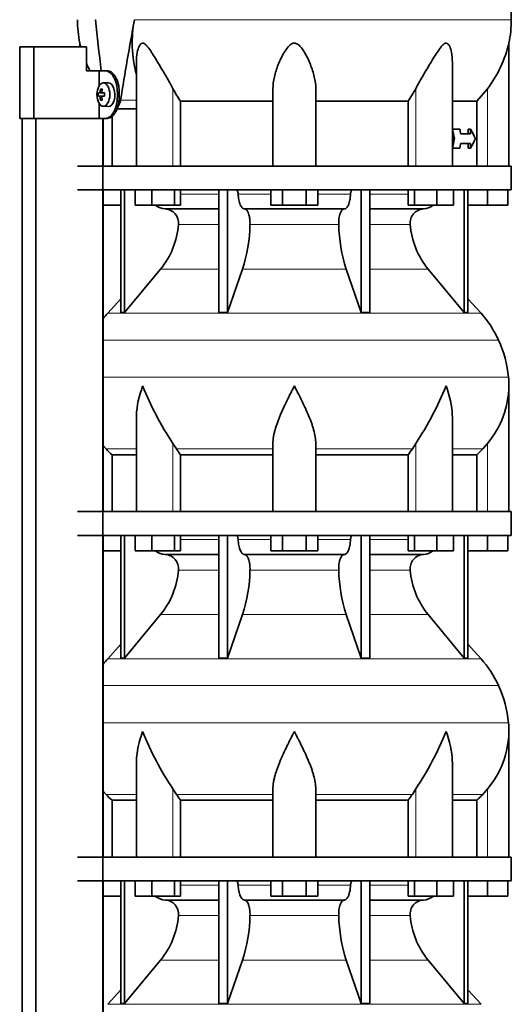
# Model space of a CAD drawing. Header units: millimetres. Extents: x 148 to 904, y -2845 to 2089.
# Tile 23 of 24: x 602 to 808, y 1138 to 1552. Entities that reach past the tile are written whole.
import ezdxf

# ---------------------------------------------------------------- set-up
doc = ezdxf.new("R2010")
doc.units = ezdxf.units.MM
for name, color, linetype in [('M5X8_UNI7687', 7, 'Continuous'), ('MID_134-13', 7, 'Continuous'), ('VSI134_DIFFUSORE', 7, 'Continuous'), ('VSI134_TERMINALE', 7, 'Continuous'), ('VSI134_TESTATA', 7, 'Continuous')]:
    doc.layers.add(name, color=color, linetype=linetype)

# ---------------------------------------------------------------- blocks, each defined once
blk = doc.blocks.new('SE3')
at = {"layer": 'M5X8_UNI7687', "color": 7, "linetype": 'Continuous', "lineweight": 35}
for p, q in [((639.24, 1525.18), (637.15, 1525.11)), ((635.08, 1520.88), (637.31, 1520.72)), ((635.98, 1522.52), (636.64, 1521.98)), ((636.82, 1520.9), (637.63, 1520.81)), ((635.08, 1519.49), (637.31, 1519.65)), ((635.98, 1517.85), (636.64, 1518.39)), ((637.63, 1519.56), (636.82, 1519.47)), ((637.15, 1515.25), (639.24, 1515.19))]:
    blk.add_line(p, q, dxfattribs=at)
at = {"layer": 'M5X8_UNI7687', "color": 4, "linetype": 'Continuous', "lineweight": 9}
for p, q in [((637.31, 1520.72), (635.53, 1520.89)), ((635.8, 1521.39), (636.59, 1521.31)), ((636.84, 1520.89), (637.63, 1520.81)), ((635.53, 1519.47), (637.31, 1519.65)), ((636.58, 1519.05), (635.8, 1518.98)), ((637.63, 1519.56), (636.84, 1519.47))]:
    blk.add_line(p, q, dxfattribs=at)
at = {"layer": 'M5X8_UNI7687', "color": 7, "linetype": 'Continuous', "lineweight": 35}
blk.add_arc((644.33, 1520.18), 9.27, 175.7167, 184.2833, dxfattribs=at)
blk.add_ellipse((637.19, 1520.18), major_axis=(0, 4.93), ratio=0.544639, dxfattribs=at)
for centre, major_axis, ratio, start_param, end_param in [((639.29, 1520.18), (0, -5), 0.544639, 0, 3.159643), ((644.48, 1520.03), (-9.97, 0.73), 0.047468, -0.453089, -0.33853), ((644.56, 1520.18), (0, 10), 0.882948, 1.335108, 1.449667), ((642.64, 1517.12), (-7.92, 4.79), 0.318449, -0.559729, -0.410036), ((644.39, 1520.18), (0, 10), 0.788011, 1.335108, 1.449667), ((644.48, 1520.03), (-9.97, 0.73), 0.047468, -0.809907, -0.695348), ((637.3, 1521.22), (0.975, -0.099), 0.510424, 4.771824, 5.100533), ((640.97, 1520.18), (0, 9.26), 0.361923, 1.49595, 1.645642), ((644.48, 1520.34), (-9.97, -0.73), 0.047468, 0.33853, 0.453089), ((644.56, 1520.18), (0, -10), 0.882948, 4.833518, 4.948078), ((642.64, 1523.25), (-7.92, -4.79), 0.318449, 0.410036, 0.559729), ((644.39, 1520.18), (0, -10), 0.788011, 4.833518, 4.948078), ((644.48, 1520.34), (-9.97, -0.73), 0.047468, 0.695348, 0.809907), ((637.3, 1519.15), (0.975, 0.099), 0.510424, 1.182652, 1.511361)]:
    blk.add_ellipse(centre, major_axis=major_axis, ratio=ratio, start_param=start_param, end_param=end_param, dxfattribs=at)
for points in [[(635.53, 1520.89), (635.54, 1520.89), (635.55, 1520.9), (635.57, 1520.9), (635.59, 1520.92), (635.62, 1520.93), (635.64, 1520.95), (635.66, 1520.98), (635.68, 1521.01), (635.7, 1521.04), (635.72, 1521.08), (635.73, 1521.12), (635.75, 1521.16), (635.76, 1521.2), (635.77, 1521.25), (635.78, 1521.29), (635.79, 1521.34), (635.8, 1521.37), (635.8, 1521.39)], [(636.57, 1521.39), (636.57, 1521.37), (636.57, 1521.34), (636.57, 1521.29), (636.57, 1521.25), (636.58, 1521.2), (636.59, 1521.16), (636.6, 1521.12), (636.61, 1521.08), (636.63, 1521.04), (636.65, 1521.01), (636.68, 1520.98), (636.7, 1520.95), (636.73, 1520.93), (636.75, 1520.92), (636.78, 1520.9), (636.81, 1520.9), (636.83, 1520.89), (636.84, 1520.89)], [(635.8, 1518.98), (635.8, 1518.99), (635.79, 1519.03), (635.78, 1519.08), (635.77, 1519.12), (635.76, 1519.16), (635.75, 1519.21), (635.73, 1519.25), (635.72, 1519.29), (635.7, 1519.33), (635.68, 1519.36), (635.66, 1519.39), (635.64, 1519.42), (635.62, 1519.44), (635.59, 1519.45), (635.57, 1519.46), (635.55, 1519.47), (635.54, 1519.47), (635.53, 1519.47)], [(636.84, 1519.47), (636.83, 1519.47), (636.81, 1519.47), (636.78, 1519.46), (636.75, 1519.45), (636.73, 1519.44), (636.7, 1519.42), (636.68, 1519.39), (636.65, 1519.36), (636.63, 1519.33), (636.61, 1519.29), (636.6, 1519.25), (636.59, 1519.21), (636.58, 1519.16), (636.57, 1519.12), (636.57, 1519.08), (636.57, 1519.03), (636.57, 1518.99), (636.57, 1518.98)]]:
    blk.add_open_spline(points, degree=3, dxfattribs=at)
at = {"layer": 'MID_134-13', "color": 7, "linetype": 'Continuous', "lineweight": 35}
for p, q in [((603.09, 1510.18), (603.09, -391.32)), ((608.89, 1510.18), (608.89, -391.32)), ((637.02, -391.32), (637.02, 1510.18)), ((637.09, 1490.18), (637.09, 1510.18)), ((637.09, 1345.18), (637.09, 1480.18)), ((637.09, 1200.18), (637.09, 1335.18)), ((637.09, 1055.18), (637.09, 1190.18))]:
    blk.add_line(p, q, dxfattribs=at)
at = {"layer": 'VSI134_DIFFUSORE', "color": 7, "linetype": 'Continuous', "lineweight": 35}
for p, q in [((808.29, 1490.18), (626.29, 1490.18)), ((808.29, 1480.18), (808.29, 1490.18)), ((626.29, 1480.18), (808.29, 1480.18)), ((644.46, 1480.18), (644.46, 1428.73)), ((645.99, 1480.18), (645.99, 1428.73)), ((650.53, 1473.78), (650.53, 1480.18)), ((657.47, 1473.78), (657.47, 1480.18)), ((666.95, 1473.78), (666.95, 1480.18)), ((669.49, 1473.78), (669.49, 1480.18)), ((685.59, 1480.18), (685.59, 1428.73)), ((689.28, 1480.18), (689.28, 1428.73)), ((707.47, 1473.78), (707.47, 1480.18)), ((712.38, 1473.78), (712.38, 1480.18)), ((722.19, 1473.78), (722.19, 1480.18)), ((727.1, 1473.78), (727.1, 1480.18)), ((745.29, 1480.18), (745.29, 1428.73)), ((748.98, 1480.18), (748.98, 1428.73)), ((765.08, 1473.78), (765.08, 1480.18)), ((767.62, 1473.78), (767.62, 1480.18)), ((777.1, 1473.78), (777.1, 1480.18)), ((784.04, 1473.78), (784.04, 1480.18)), ((788.58, 1480.18), (788.58, 1428.73)), ((790.11, 1480.18), (790.11, 1428.73)), ((798.29, 1473.78), (798.29, 1480.18)), ((806.79, 1473.78), (806.79, 1480.18)), ((644.46, 1473.78), (637.09, 1473.78)), ((657.47, 1473.78), (650.53, 1473.78)), ((666.95, 1473.78), (657.47, 1473.78)), ((663.11, 1472.18), (685.59, 1472.18)), ((669.49, 1473.78), (666.95, 1473.78)), ((696.38, 1472.18), (738.2, 1472.18)), ((712.38, 1473.78), (707.47, 1473.78)), ((722.19, 1473.78), (712.38, 1473.78)), ((727.1, 1473.78), (722.19, 1473.78)), ((748.98, 1472.18), (771.46, 1472.18)), ((767.62, 1473.78), (765.08, 1473.78)), ((777.1, 1473.78), (767.62, 1473.78)), ((784.04, 1473.78), (777.1, 1473.78)), ((798.29, 1473.78), (790.11, 1473.78)), ((806.79, 1473.78), (798.29, 1473.78)), ((645.99, 1428.73), (661.14, 1446.94)), ((689.28, 1428.73), (695.56, 1446.94)), ((739.01, 1446.94), (745.29, 1428.73)), ((773.43, 1446.94), (788.58, 1428.73)), ((644.46, 1434.5), (638.99, 1428.43)), ((795.58, 1428.43), (790.11, 1434.5)), ((644.46, 1428.73), (645.99, 1428.73)), ((685.59, 1428.73), (689.28, 1428.73)), ((745.29, 1428.73), (748.98, 1428.73)), ((788.58, 1428.73), (790.11, 1428.73)), ((807.29, 1345.18), (807.29, 1397.92)), ((651.01, 1384.54), (651.01, 1345.18)), ((783.56, 1345.18), (783.56, 1384.54)), ((638.3, 1371.48), (637.09, 1372.86)), ((667.8, 1371.48), (666.37, 1373.78)), ((708.29, 1345.18), (708.29, 1373.78)), ((726.29, 1345.18), (726.29, 1373.78)), ((768.2, 1373.78), (766.78, 1371.48)), ((798.29, 1373.78), (796.28, 1371.48)), ((640.81, 1369.04), (651.01, 1369.04)), ((640.81, 1345.18), (640.81, 1369.04)), ((669.58, 1369.04), (708.29, 1369.04)), ((669.58, 1345.18), (669.58, 1369.04)), ((726.29, 1369.04), (765, 1369.04)), ((765, 1369.04), (765, 1345.18)), ((783.56, 1369.04), (793.76, 1369.04)), ((793.76, 1369.04), (793.76, 1345.18)), ((808.29, 1345.18), (626.29, 1345.18)), ((808.29, 1335.18), (808.29, 1345.18)), ((626.29, 1335.18), (808.29, 1335.18)), ((644.46, 1335.18), (644.46, 1283.73)), ((645.99, 1335.18), (645.99, 1283.73)), ((650.53, 1328.78), (650.53, 1335.18)), ((657.47, 1328.78), (657.47, 1335.18)), ((666.95, 1328.78), (666.95, 1335.18)), ((669.49, 1328.78), (669.49, 1335.18)), ((685.59, 1335.18), (685.59, 1283.73)), ((689.28, 1335.18), (689.28, 1283.73)), ((707.47, 1328.78), (707.47, 1335.18)), ((712.38, 1328.78), (712.38, 1335.18)), ((722.19, 1328.78), (722.19, 1335.18)), ((727.1, 1328.78), (727.1, 1335.18)), ((745.29, 1335.18), (745.29, 1283.73)), ((748.98, 1335.18), (748.98, 1283.73)), ((765.08, 1328.78), (765.08, 1335.18)), ((767.62, 1328.78), (767.62, 1335.18)), ((777.1, 1328.78), (777.1, 1335.18)), ((784.04, 1328.78), (784.04, 1335.18)), ((788.58, 1335.18), (788.58, 1283.73)), ((790.11, 1335.18), (790.11, 1283.73)), ((798.29, 1328.78), (798.29, 1335.18)), ((806.79, 1328.78), (806.79, 1335.18)), ((644.46, 1328.78), (637.09, 1328.78)), ((657.47, 1328.78), (650.53, 1328.78)), ((666.95, 1328.78), (657.47, 1328.78)), ((663.11, 1327.18), (685.59, 1327.18)), ((669.49, 1328.78), (666.95, 1328.78)), ((696.38, 1327.18), (738.2, 1327.18)), ((712.38, 1328.78), (707.47, 1328.78)), ((722.19, 1328.78), (712.38, 1328.78)), ((727.1, 1328.78), (722.19, 1328.78)), ((748.98, 1327.18), (771.46, 1327.18)), ((767.62, 1328.78), (765.08, 1328.78)), ((777.1, 1328.78), (767.62, 1328.78)), ((784.04, 1328.78), (777.1, 1328.78)), ((798.29, 1328.78), (790.11, 1328.78)), ((806.79, 1328.78), (798.29, 1328.78)), ((645.99, 1283.73), (661.14, 1301.94)), ((689.28, 1283.73), (695.56, 1301.94)), ((739.01, 1301.94), (745.29, 1283.73)), ((773.43, 1301.94), (788.58, 1283.73)), ((644.46, 1289.5), (638.99, 1283.43)), ((795.58, 1283.43), (790.11, 1289.5)), ((644.46, 1283.73), (645.99, 1283.73)), ((685.59, 1283.73), (689.28, 1283.73)), ((745.29, 1283.73), (748.98, 1283.73)), ((788.58, 1283.73), (790.11, 1283.73)), ((807.29, 1200.18), (807.29, 1252.92)), ((651.01, 1239.54), (651.01, 1200.18)), ((783.56, 1200.18), (783.56, 1239.54)), ((638.3, 1226.48), (637.09, 1227.86)), ((667.8, 1226.48), (666.37, 1228.78)), ((708.29, 1200.18), (708.29, 1228.78)), ((726.29, 1200.18), (726.29, 1228.78)), ((768.2, 1228.78), (766.78, 1226.48)), ((798.29, 1228.78), (796.28, 1226.48)), ((640.81, 1224.04), (651.01, 1224.04)), ((640.81, 1200.18), (640.81, 1224.04)), ((669.58, 1224.04), (708.29, 1224.04)), ((669.58, 1200.18), (669.58, 1224.04)), ((726.29, 1224.04), (765, 1224.04)), ((765, 1224.04), (765, 1200.18)), ((783.56, 1224.04), (793.76, 1224.04)), ((793.76, 1224.04), (793.76, 1200.18)), ((808.29, 1200.18), (626.29, 1200.18)), ((808.29, 1190.18), (808.29, 1200.18)), ((626.29, 1190.18), (808.29, 1190.18)), ((644.46, 1190.18), (644.46, 1138.73)), ((645.99, 1190.18), (645.99, 1138.73)), ((650.53, 1183.78), (650.53, 1190.18)), ((657.47, 1183.78), (657.47, 1190.18)), ((666.95, 1183.78), (666.95, 1190.18)), ((669.49, 1183.78), (669.49, 1190.18)), ((685.59, 1190.18), (685.59, 1138.73)), ((689.28, 1190.18), (689.28, 1138.73)), ((707.47, 1183.78), (707.47, 1190.18)), ((712.38, 1183.78), (712.38, 1190.18)), ((722.19, 1183.78), (722.19, 1190.18)), ((727.1, 1183.78), (727.1, 1190.18)), ((745.29, 1190.18), (745.29, 1138.73)), ((748.98, 1190.18), (748.98, 1138.73)), ((765.08, 1183.78), (765.08, 1190.18)), ((767.62, 1183.78), (767.62, 1190.18)), ((777.1, 1183.78), (777.1, 1190.18)), ((784.04, 1183.78), (784.04, 1190.18)), ((788.58, 1190.18), (788.58, 1138.73)), ((790.11, 1190.18), (790.11, 1138.73)), ((798.29, 1183.78), (798.29, 1190.18)), ((806.79, 1183.78), (806.79, 1190.18)), ((644.46, 1183.78), (637.09, 1183.78)), ((657.47, 1183.78), (650.53, 1183.78)), ((666.95, 1183.78), (657.47, 1183.78)), ((663.11, 1182.18), (685.59, 1182.18)), ((669.49, 1183.78), (666.95, 1183.78)), ((696.38, 1182.18), (738.2, 1182.18)), ((712.38, 1183.78), (707.47, 1183.78)), ((722.19, 1183.78), (712.38, 1183.78)), ((727.1, 1183.78), (722.19, 1183.78)), ((748.98, 1182.18), (771.46, 1182.18)), ((767.62, 1183.78), (765.08, 1183.78)), ((777.1, 1183.78), (767.62, 1183.78)), ((784.04, 1183.78), (777.1, 1183.78)), ((798.29, 1183.78), (790.11, 1183.78)), ((806.79, 1183.78), (798.29, 1183.78)), ((645.99, 1138.73), (661.14, 1156.94)), ((689.28, 1138.73), (695.56, 1156.94)), ((739.01, 1156.94), (745.29, 1138.73)), ((773.43, 1156.94), (788.58, 1138.73)), ((644.46, 1144.5), (638.99, 1138.43)), ((795.58, 1138.43), (790.11, 1144.5)), ((644.46, 1138.73), (645.99, 1138.73)), ((685.59, 1138.73), (689.28, 1138.73)), ((745.29, 1138.73), (748.98, 1138.73)), ((788.58, 1138.73), (790.11, 1138.73))]:
    blk.add_line(p, q, dxfattribs=at)
at = {"layer": 'VSI134_DIFFUSORE', "color": 4, "linetype": 'Continuous', "lineweight": 9}
for p, q in [((669.49, 1478.41), (685.59, 1478.41)), ((693.71, 1478.41), (707.47, 1478.41)), ((727.1, 1478.41), (740.86, 1478.41)), ((748.98, 1478.41), (765.08, 1478.41)), ((685.59, 1465.64), (668.66, 1465.64)), ((735.9, 1465.64), (698.68, 1465.64)), ((765.91, 1465.64), (748.98, 1465.64)), ((661.14, 1446.94), (685.59, 1446.94)), ((695.56, 1446.94), (739.01, 1446.94)), ((748.98, 1446.94), (773.43, 1446.94)), ((638.99, 1428.43), (795.58, 1428.43)), ((802.95, 1417.17), (637.09, 1417.17)), ((637.09, 1401.54), (807.11, 1401.54)), ((666.37, 1345.18), (666.37, 1373.78)), ((768.2, 1345.18), (768.2, 1373.78)), ((798.29, 1345.18), (798.29, 1373.78)), ((651.01, 1371.48), (638.3, 1371.48)), ((708.29, 1371.48), (667.8, 1371.48)), ((726.29, 1371.48), (766.78, 1371.48)), ((783.56, 1371.48), (796.28, 1371.48)), ((669.49, 1333.41), (685.59, 1333.41)), ((693.71, 1333.41), (707.47, 1333.41)), ((727.1, 1333.41), (740.86, 1333.41)), ((748.98, 1333.41), (765.08, 1333.41)), ((685.59, 1320.64), (668.66, 1320.64)), ((735.9, 1320.64), (698.68, 1320.64)), ((765.91, 1320.64), (748.98, 1320.64)), ((661.14, 1301.94), (685.59, 1301.94)), ((695.56, 1301.94), (739.01, 1301.94)), ((748.98, 1301.94), (773.43, 1301.94)), ((638.99, 1283.43), (795.58, 1283.43)), ((802.95, 1272.17), (637.09, 1272.17)), ((637.09, 1256.54), (807.11, 1256.54)), ((666.37, 1200.18), (666.37, 1228.78)), ((768.2, 1200.18), (768.2, 1228.78)), ((798.29, 1200.18), (798.29, 1228.78)), ((651.01, 1226.48), (638.3, 1226.48)), ((708.29, 1226.48), (667.8, 1226.48)), ((726.29, 1226.48), (766.78, 1226.48)), ((783.56, 1226.48), (796.28, 1226.48)), ((669.49, 1188.41), (685.59, 1188.41)), ((693.71, 1188.41), (707.47, 1188.41)), ((727.1, 1188.41), (740.86, 1188.41)), ((748.98, 1188.41), (765.08, 1188.41)), ((685.59, 1175.64), (668.66, 1175.64)), ((735.9, 1175.64), (698.68, 1175.64)), ((765.91, 1175.64), (748.98, 1175.64)), ((661.14, 1156.94), (685.59, 1156.94)), ((695.56, 1156.94), (739.01, 1156.94)), ((748.98, 1156.94), (773.43, 1156.94)), ((638.99, 1138.43), (795.58, 1138.43))]:
    blk.add_line(p, q, dxfattribs=at)
at = {"layer": 'VSI134_DIFFUSORE', "color": 7, "linetype": 'Continuous', "lineweight": 35}
for centre, radius, start, end in [((663.34, 1478.86), 6.68, 230.2819, 268.0094), ((662.83, 1466.32), 5.87, 353.3223, 87.2173), ((771.72, 1466.34), 5.85, 92.5772, 186.8833), ((771.22, 1478.87), 6.69, 272.0607, 309.722), ((635.35, 1468.16), 33.4, 320.5472, 355.6594), ((633.72, 1466.84), 64.97, 342.1602, 358.9354), ((802.36, 1467.09), 66.48, 181.2569, 197.6475), ((799.32, 1468.21), 33.51, 184.3996, 219.3938), ((671.69, 1398.98), 44, 138, 141.8316), ((762.89, 1398.98), 44, 24.4088, 42), ((758.33, 1396.92), 49, 5.4174, 24.4088), ((768.79, 1397.91), 38.5, 359.9671, 5.4174), ((779.47, 1448.85), 135.74, 202.0412, 213.5763), ((655.1, 1448.85), 135.74, 326.4237, 337.9588), ((768.63, 1398.58), 38.66, 320.0894, 359.0042), ((700.91, 1393.7), 39.88, 213.8582, 218.2062), ((733.66, 1393.7), 39.88, 321.7938, 326.1418), ((663.34, 1333.86), 6.68, 230.2819, 268.0094), ((662.83, 1321.32), 5.87, 353.3223, 87.2173), ((771.72, 1321.34), 5.85, 92.5772, 186.8833), ((771.22, 1333.87), 6.69, 272.0607, 309.722), ((635.35, 1323.16), 33.4, 320.5472, 355.6594), ((633.72, 1321.84), 64.97, 342.1602, 358.9354), ((802.36, 1322.09), 66.48, 181.2569, 197.6475), ((799.32, 1323.21), 33.51, 184.3996, 219.3938), ((671.69, 1253.98), 44, 138, 141.8316), ((762.89, 1253.98), 44, 24.4088, 42), ((758.33, 1251.92), 49, 5.4174, 24.4088), ((768.79, 1252.91), 38.5, 359.9671, 5.4174), ((779.47, 1303.85), 135.74, 202.0412, 213.5763), ((655.1, 1303.85), 135.74, 326.4237, 337.9588), ((768.63, 1253.58), 38.66, 320.0894, 359.0042), ((700.91, 1248.7), 39.88, 213.8582, 218.2062), ((733.66, 1248.7), 39.88, 321.7938, 326.1418), ((663.34, 1188.86), 6.68, 230.2819, 268.0094), ((662.83, 1176.32), 5.87, 353.3223, 87.2173), ((771.72, 1176.34), 5.85, 92.5772, 186.8833), ((771.22, 1188.87), 6.69, 272.0607, 309.722), ((635.35, 1178.16), 33.4, 320.5472, 355.6594), ((633.72, 1176.84), 64.97, 342.1602, 358.9354), ((802.36, 1177.09), 66.48, 181.2569, 197.6475), ((799.32, 1178.21), 33.51, 184.3996, 219.3938)]:
    blk.add_arc(centre, radius, start, end, dxfattribs=at)
for points, knots in [([(692.95, 1480.18), (693, 1480.18), (693.05, 1480.17), (693.14, 1480.13), (693.18, 1480.1), (693.31, 1479.97), (693.39, 1479.84), (693.53, 1479.51), (693.59, 1479.32), (693.68, 1478.89), (693.7, 1478.65), (693.71, 1478.41)], [0, 0, 0, 0, 0.125, 0.125, 0.25, 0.25, 0.5, 0.5, 0.75, 0.75, 1, 1, 1, 1]), ([(740.86, 1478.41), (740.87, 1478.65), (740.9, 1478.88), (740.96, 1479.21), (740.99, 1479.31), (741.04, 1479.5), (741.07, 1479.59), (741.14, 1479.76), (741.18, 1479.83), (741.26, 1479.95), (741.3, 1480.01), (741.39, 1480.1), (741.44, 1480.13), (741.53, 1480.17), (741.57, 1480.18), (741.62, 1480.18)], [0, 0, 0, 0, 0.25, 0.25, 0.375, 0.375, 0.5, 0.5, 0.625, 0.625, 0.75, 0.75, 0.875, 0.875, 1, 1, 1, 1]), ([(696.38, 1472.18), (696.22, 1472.18), (696.05, 1472.22), (695.81, 1472.34), (695.73, 1472.39), (695.58, 1472.5), (695.5, 1472.57), (695.27, 1472.79), (695.12, 1472.98), (694.84, 1473.43), (694.71, 1473.68), (694.47, 1474.24), (694.36, 1474.56), (694.16, 1475.23), (694.07, 1475.59), (693.92, 1476.34), (693.86, 1476.74), (693.77, 1477.56), (693.73, 1477.98), (693.71, 1478.41)], [0, 0, 0, 0, 0.125, 0.125, 0.1875, 0.1875, 0.25, 0.25, 0.375, 0.375, 0.5, 0.5, 0.625, 0.625, 0.75, 0.75, 0.875, 0.875, 1, 1, 1, 1]), ([(740.86, 1478.41), (740.84, 1477.98), (740.81, 1477.56), (740.74, 1476.95), (740.71, 1476.75), (740.65, 1476.36), (740.61, 1476.16), (740.5, 1475.59), (740.41, 1475.24), (740.27, 1474.73), (740.21, 1474.57), (740.1, 1474.26), (740.04, 1474.11), (739.86, 1473.68), (739.73, 1473.43), (739.45, 1472.99), (739.3, 1472.8), (739, 1472.49), (738.84, 1472.38), (738.52, 1472.22), (738.36, 1472.18), (738.2, 1472.18)], [0, 0, 0, 0, 0.125, 0.125, 0.1875, 0.1875, 0.25, 0.25, 0.375, 0.375, 0.4375, 0.4375, 0.5, 0.5, 0.625, 0.625, 0.75, 0.75, 0.875, 0.875, 1, 1, 1, 1]), ([(696.38, 1472.18), (696.46, 1472.18), (696.54, 1472.17), (696.7, 1472.13), (696.78, 1472.1), (697.01, 1471.97), (697.16, 1471.84), (697.45, 1471.51), (697.59, 1471.3), (697.78, 1470.94), (697.85, 1470.81), (697.97, 1470.53), (698.02, 1470.38), (698.19, 1469.93), (698.28, 1469.59), (698.4, 1469.06), (698.44, 1468.87), (698.51, 1468.49), (698.54, 1468.3), (698.61, 1467.71), (698.65, 1467.3), (698.69, 1466.47), (698.69, 1466.05), (698.68, 1465.64)], [0, 0, 0, 0, 0.0625, 0.0625, 0.125, 0.125, 0.25, 0.25, 0.375, 0.375, 0.4375, 0.4375, 0.5, 0.5, 0.625, 0.625, 0.6875, 0.6875, 0.75, 0.75, 0.875, 0.875, 1, 1, 1, 1]), ([(735.9, 1465.64), (735.88, 1466.05), (735.89, 1466.47), (735.92, 1467.09), (735.93, 1467.29), (735.96, 1467.7), (735.99, 1467.9), (736.06, 1468.49), (736.13, 1468.87), (736.25, 1469.41), (736.3, 1469.58), (736.39, 1469.92), (736.49, 1470.24), (736.61, 1470.53), (736.72, 1470.81), (736.79, 1470.94), (736.98, 1471.3), (737.12, 1471.51), (737.41, 1471.84), (737.57, 1471.97), (737.88, 1472.14), (738.04, 1472.18), (738.2, 1472.18)], [0, 0, 0, 0, 0.125, 0.125, 0.1875, 0.1875, 0.25, 0.25, 0.375, 0.375, 0.4375, 0.4375, 0.5, 0.5625, 0.5625, 0.625, 0.625, 0.75, 0.75, 0.875, 0.875, 1, 1, 1, 1]), ([(651.01, 1384.53), (651.01, 1384.86), (651.02, 1385.18), (651.17, 1389.55), (652.15, 1393.76), (653.65, 1397.91)], [0.4601729, 0.4601729, 0.4601729, 0.4601729, 0.5, 0.5, 1, 1, 1, 1]), ([(708.29, 1373.78), (708.29, 1374.7), (708.38, 1375.63), (708.62, 1377.08), (708.71, 1377.57), (708.93, 1378.54), (709.06, 1379.03), (709.47, 1380.51), (709.79, 1381.5), (710.34, 1383), (710.53, 1383.51), (710.92, 1384.53), (711.13, 1385.04), (712.21, 1387.6), (713.16, 1389.64), (714.67, 1392.73), (715.18, 1393.75), (715.96, 1395.31), (716.23, 1395.83), (716.62, 1396.61), (716.82, 1397), (717.02, 1397.39), (717.15, 1397.65), (717.22, 1397.78), (717.29, 1397.91)], [0, 0, 0, 0, 0.125, 0.125, 0.1875, 0.1875, 0.25, 0.25, 0.375, 0.375, 0.4375, 0.4375, 0.5, 0.5, 0.75, 0.75, 0.875, 0.875, 0.9375, 0.9375, 0.96875, 0.984375, 0.984375, 1, 1, 1, 1]), ([(726.29, 1373.78), (726.29, 1374.7), (726.2, 1375.63), (725.88, 1377.53), (725.66, 1378.5), (725.25, 1379.98), (725.1, 1380.48), (724.78, 1381.48), (724.61, 1381.98), (724.07, 1383.49), (723.67, 1384.49), (722.82, 1386.52), (722.37, 1387.54), (721.43, 1389.59), (720.93, 1390.63), (719.92, 1392.71), (719.4, 1393.74), (718.61, 1395.3), (718.35, 1395.82), (717.95, 1396.6), (717.82, 1396.87), (717.55, 1397.39), (717.42, 1397.65), (717.29, 1397.91)], [0, 0, 0, 0, 0.125, 0.125, 0.25, 0.25, 0.3125, 0.3125, 0.375, 0.375, 0.5, 0.5, 0.625, 0.625, 0.75, 0.75, 0.875, 0.875, 0.9375, 0.9375, 0.96875, 0.96875, 1, 1, 1, 1]), ([(783.56, 1384.53), (783.56, 1384.86), (783.56, 1385.18), (783.41, 1389.55), (782.42, 1393.76), (780.93, 1397.91)], [0.4601729, 0.4601729, 0.4601729, 0.4601729, 0.5, 0.5, 1, 1, 1, 1]), ([(692.95, 1335.18), (693, 1335.18), (693.05, 1335.17), (693.14, 1335.13), (693.18, 1335.1), (693.31, 1334.97), (693.39, 1334.84), (693.53, 1334.51), (693.59, 1334.32), (693.68, 1333.89), (693.7, 1333.65), (693.71, 1333.41)], [0, 0, 0, 0, 0.125, 0.125, 0.25, 0.25, 0.5, 0.5, 0.75, 0.75, 1, 1, 1, 1]), ([(740.86, 1333.41), (740.87, 1333.65), (740.9, 1333.88), (740.96, 1334.21), (740.99, 1334.31), (741.04, 1334.5), (741.07, 1334.59), (741.14, 1334.76), (741.18, 1334.83), (741.26, 1334.95), (741.3, 1335.01), (741.39, 1335.1), (741.44, 1335.13), (741.53, 1335.17), (741.57, 1335.18), (741.62, 1335.18)], [0, 0, 0, 0, 0.25, 0.25, 0.375, 0.375, 0.5, 0.5, 0.625, 0.625, 0.75, 0.75, 0.875, 0.875, 1, 1, 1, 1]), ([(696.38, 1327.18), (696.22, 1327.18), (696.05, 1327.22), (695.81, 1327.34), (695.73, 1327.39), (695.58, 1327.5), (695.5, 1327.57), (695.27, 1327.79), (695.12, 1327.98), (694.84, 1328.43), (694.71, 1328.68), (694.47, 1329.24), (694.36, 1329.56), (694.16, 1330.23), (694.07, 1330.59), (693.92, 1331.34), (693.86, 1331.74), (693.77, 1332.56), (693.73, 1332.98), (693.71, 1333.41)], [0, 0, 0, 0, 0.125, 0.125, 0.1875, 0.1875, 0.25, 0.25, 0.375, 0.375, 0.5, 0.5, 0.625, 0.625, 0.75, 0.75, 0.875, 0.875, 1, 1, 1, 1]), ([(740.86, 1333.41), (740.84, 1332.98), (740.81, 1332.56), (740.74, 1331.95), (740.71, 1331.75), (740.65, 1331.36), (740.61, 1331.16), (740.5, 1330.59), (740.41, 1330.24), (740.27, 1329.73), (740.21, 1329.57), (740.1, 1329.26), (740.04, 1329.11), (739.86, 1328.68), (739.73, 1328.43), (739.45, 1327.99), (739.3, 1327.8), (739, 1327.49), (738.84, 1327.38), (738.52, 1327.22), (738.36, 1327.18), (738.2, 1327.18)], [0, 0, 0, 0, 0.125, 0.125, 0.1875, 0.1875, 0.25, 0.25, 0.375, 0.375, 0.4375, 0.4375, 0.5, 0.5, 0.625, 0.625, 0.75, 0.75, 0.875, 0.875, 1, 1, 1, 1]), ([(696.38, 1327.18), (696.46, 1327.18), (696.54, 1327.17), (696.7, 1327.13), (696.78, 1327.1), (697.01, 1326.97), (697.16, 1326.84), (697.45, 1326.51), (697.59, 1326.3), (697.78, 1325.94), (697.85, 1325.81), (697.97, 1325.53), (698.02, 1325.38), (698.19, 1324.93), (698.28, 1324.59), (698.4, 1324.06), (698.44, 1323.87), (698.51, 1323.49), (698.54, 1323.3), (698.61, 1322.71), (698.65, 1322.3), (698.69, 1321.47), (698.69, 1321.05), (698.68, 1320.64)], [0, 0, 0, 0, 0.0625, 0.0625, 0.125, 0.125, 0.25, 0.25, 0.375, 0.375, 0.4375, 0.4375, 0.5, 0.5, 0.625, 0.625, 0.6875, 0.6875, 0.75, 0.75, 0.875, 0.875, 1, 1, 1, 1]), ([(735.9, 1320.64), (735.88, 1321.05), (735.89, 1321.47), (735.92, 1322.09), (735.93, 1322.29), (735.96, 1322.7), (735.99, 1322.9), (736.06, 1323.49), (736.13, 1323.87), (736.25, 1324.41), (736.3, 1324.58), (736.39, 1324.92), (736.49, 1325.24), (736.61, 1325.53), (736.72, 1325.81), (736.79, 1325.94), (736.98, 1326.3), (737.12, 1326.51), (737.41, 1326.84), (737.57, 1326.97), (737.88, 1327.14), (738.04, 1327.18), (738.2, 1327.18)], [0, 0, 0, 0, 0.125, 0.125, 0.1875, 0.1875, 0.25, 0.25, 0.375, 0.375, 0.4375, 0.4375, 0.5, 0.5625, 0.5625, 0.625, 0.625, 0.75, 0.75, 0.875, 0.875, 1, 1, 1, 1]), ([(651.01, 1239.53), (651.01, 1239.86), (651.02, 1240.18), (651.17, 1244.55), (652.15, 1248.76), (653.65, 1252.91)], [0.4601729, 0.4601729, 0.4601729, 0.4601729, 0.5, 0.5, 1, 1, 1, 1]), ([(708.29, 1228.78), (708.29, 1229.7), (708.38, 1230.63), (708.62, 1232.08), (708.71, 1232.57), (708.93, 1233.54), (709.06, 1234.03), (709.47, 1235.51), (709.79, 1236.5), (710.34, 1238), (710.53, 1238.51), (710.92, 1239.53), (711.13, 1240.04), (712.21, 1242.6), (713.16, 1244.64), (714.67, 1247.73), (715.18, 1248.75), (715.96, 1250.31), (716.23, 1250.83), (716.62, 1251.61), (716.82, 1252), (717.02, 1252.39), (717.15, 1252.65), (717.22, 1252.78), (717.29, 1252.91)], [0, 0, 0, 0, 0.125, 0.125, 0.1875, 0.1875, 0.25, 0.25, 0.375, 0.375, 0.4375, 0.4375, 0.5, 0.5, 0.75, 0.75, 0.875, 0.875, 0.9375, 0.9375, 0.96875, 0.984375, 0.984375, 1, 1, 1, 1]), ([(726.29, 1228.78), (726.29, 1229.7), (726.2, 1230.63), (725.88, 1232.53), (725.66, 1233.5), (725.25, 1234.98), (725.1, 1235.48), (724.78, 1236.48), (724.61, 1236.98), (724.07, 1238.49), (723.67, 1239.49), (722.82, 1241.52), (722.37, 1242.54), (721.43, 1244.59), (720.93, 1245.63), (719.92, 1247.71), (719.4, 1248.74), (718.61, 1250.3), (718.35, 1250.82), (717.95, 1251.6), (717.82, 1251.87), (717.55, 1252.39), (717.42, 1252.65), (717.29, 1252.91)], [0, 0, 0, 0, 0.125, 0.125, 0.25, 0.25, 0.3125, 0.3125, 0.375, 0.375, 0.5, 0.5, 0.625, 0.625, 0.75, 0.75, 0.875, 0.875, 0.9375, 0.9375, 0.96875, 0.96875, 1, 1, 1, 1]), ([(783.56, 1239.53), (783.56, 1239.86), (783.56, 1240.18), (783.41, 1244.55), (782.42, 1248.76), (780.93, 1252.91)], [0.4601729, 0.4601729, 0.4601729, 0.4601729, 0.5, 0.5, 1, 1, 1, 1]), ([(692.95, 1190.18), (693, 1190.18), (693.05, 1190.17), (693.14, 1190.13), (693.18, 1190.1), (693.31, 1189.97), (693.39, 1189.84), (693.53, 1189.51), (693.59, 1189.32), (693.68, 1188.89), (693.7, 1188.65), (693.71, 1188.41)], [0, 0, 0, 0, 0.125, 0.125, 0.25, 0.25, 0.5, 0.5, 0.75, 0.75, 1, 1, 1, 1]), ([(740.86, 1188.41), (740.87, 1188.65), (740.9, 1188.88), (740.96, 1189.21), (740.99, 1189.31), (741.04, 1189.5), (741.07, 1189.59), (741.14, 1189.76), (741.18, 1189.83), (741.26, 1189.95), (741.3, 1190.01), (741.39, 1190.1), (741.44, 1190.13), (741.53, 1190.17), (741.57, 1190.18), (741.62, 1190.18)], [0, 0, 0, 0, 0.25, 0.25, 0.375, 0.375, 0.5, 0.5, 0.625, 0.625, 0.75, 0.75, 0.875, 0.875, 1, 1, 1, 1]), ([(696.38, 1182.18), (696.22, 1182.18), (696.05, 1182.22), (695.81, 1182.34), (695.73, 1182.39), (695.58, 1182.5), (695.5, 1182.57), (695.27, 1182.79), (695.12, 1182.98), (694.84, 1183.43), (694.71, 1183.68), (694.47, 1184.24), (694.36, 1184.56), (694.16, 1185.23), (694.07, 1185.59), (693.92, 1186.34), (693.86, 1186.74), (693.77, 1187.56), (693.73, 1187.98), (693.71, 1188.41)], [0, 0, 0, 0, 0.125, 0.125, 0.1875, 0.1875, 0.25, 0.25, 0.375, 0.375, 0.5, 0.5, 0.625, 0.625, 0.75, 0.75, 0.875, 0.875, 1, 1, 1, 1]), ([(740.86, 1188.41), (740.84, 1187.98), (740.81, 1187.56), (740.74, 1186.95), (740.71, 1186.75), (740.65, 1186.36), (740.61, 1186.16), (740.5, 1185.59), (740.41, 1185.24), (740.27, 1184.73), (740.21, 1184.57), (740.1, 1184.26), (740.04, 1184.11), (739.86, 1183.68), (739.73, 1183.43), (739.45, 1182.99), (739.3, 1182.8), (739, 1182.49), (738.84, 1182.38), (738.52, 1182.22), (738.36, 1182.18), (738.2, 1182.18)], [0, 0, 0, 0, 0.125, 0.125, 0.1875, 0.1875, 0.25, 0.25, 0.375, 0.375, 0.4375, 0.4375, 0.5, 0.5, 0.625, 0.625, 0.75, 0.75, 0.875, 0.875, 1, 1, 1, 1]), ([(696.38, 1182.18), (696.46, 1182.18), (696.54, 1182.17), (696.7, 1182.13), (696.78, 1182.1), (697.01, 1181.97), (697.16, 1181.84), (697.45, 1181.51), (697.59, 1181.3), (697.78, 1180.94), (697.85, 1180.81), (697.97, 1180.53), (698.02, 1180.38), (698.19, 1179.93), (698.28, 1179.59), (698.4, 1179.06), (698.44, 1178.87), (698.51, 1178.49), (698.54, 1178.3), (698.61, 1177.71), (698.65, 1177.3), (698.69, 1176.47), (698.69, 1176.05), (698.68, 1175.64)], [0, 0, 0, 0, 0.0625, 0.0625, 0.125, 0.125, 0.25, 0.25, 0.375, 0.375, 0.4375, 0.4375, 0.5, 0.5, 0.625, 0.625, 0.6875, 0.6875, 0.75, 0.75, 0.875, 0.875, 1, 1, 1, 1]), ([(735.9, 1175.64), (735.88, 1176.05), (735.89, 1176.47), (735.92, 1177.09), (735.93, 1177.29), (735.96, 1177.7), (735.99, 1177.9), (736.06, 1178.49), (736.13, 1178.87), (736.25, 1179.41), (736.3, 1179.58), (736.39, 1179.92), (736.49, 1180.24), (736.61, 1180.53), (736.72, 1180.81), (736.79, 1180.94), (736.98, 1181.3), (737.12, 1181.51), (737.41, 1181.84), (737.57, 1181.97), (737.88, 1182.14), (738.04, 1182.18), (738.2, 1182.18)], [0, 0, 0, 0, 0.125, 0.125, 0.1875, 0.1875, 0.25, 0.25, 0.375, 0.375, 0.4375, 0.4375, 0.5, 0.5625, 0.5625, 0.625, 0.625, 0.75, 0.75, 0.875, 0.875, 1, 1, 1, 1])]:
    blk.add_open_spline(points, degree=3, knots=knots, dxfattribs=at)
for points in [[(640.81, 1369.04), (639.94, 1369.82), (639.1, 1370.64), (638.3, 1371.48)], [(796.28, 1371.48), (795.47, 1370.64), (794.63, 1369.82), (793.76, 1369.04)], [(640.81, 1224.04), (639.94, 1224.82), (639.1, 1225.64), (638.3, 1226.48)], [(796.28, 1226.48), (795.47, 1225.64), (794.63, 1224.82), (793.76, 1224.04)]]:
    blk.add_open_spline(points, degree=3, dxfattribs=at)
at = {"layer": 'VSI134_TERMINALE', "color": 7, "linetype": 'Continuous', "lineweight": 35}
for p, q in [((608.01, 1540.18), (602.08, 1540.18)), ((602.08, 1510.18), (602.08, 1540.18)), ((630.1, 1540.18), (608.01, 1540.18)), ((608.01, 1510.18), (608.01, 1540.18)), ((630.1, 1540.18), (630.1, 1530.18)), ((635.41, 1530.18), (630.1, 1530.18)), ((635.41, 1530.18), (635.41, 1523.86)), ((637.97, 1530.18), (635.41, 1530.18)), ((637.97, 1530.18), (638.77, 1530.18)), ((643.04, 1519.18), (643.04, 1521.18)), ((643.84, 1519.18), (643.84, 1521.18)), ((635.41, 1516.51), (635.41, 1510.18)), ((608.01, 1510.18), (602.08, 1510.18)), ((635.41, 1510.18), (608.01, 1510.18)), ((637.97, 1510.18), (635.41, 1510.18)), ((638.77, 1510.18), (637.97, 1510.18))]:
    blk.add_line(p, q, dxfattribs=at)
at = {"layer": 'VSI134_TERMINALE', "color": 4, "linetype": 'Continuous', "lineweight": 9}
for p, q in [((643.04, 1521.18), (643.84, 1521.18)), ((643.84, 1519.18), (643.04, 1519.18))]:
    blk.add_line(p, q, dxfattribs=at)
at = {"layer": 'VSI134_TERMINALE', "color": 7, "linetype": 'Continuous', "lineweight": 35}
for points in [[(643.04, 1521.18), (643.04, 1521.78), (643, 1522.36), (642.9, 1523.23), (642.86, 1523.51), (642.75, 1524.08), (642.69, 1524.36), (642.49, 1525.18), (642.33, 1525.69), (641.94, 1526.67), (641.72, 1527.14), (641.24, 1527.97), (640.98, 1528.34), (640.56, 1528.83), (640.41, 1528.98), (640.12, 1529.26), (639.83, 1529.51), (639.52, 1529.71), (639.21, 1529.88), (639.06, 1529.95), (638.59, 1530.13), (638.28, 1530.18), (637.97, 1530.18)], [(638.77, 1530.18), (639.08, 1530.18), (639.39, 1530.13), (639.85, 1529.96), (640.01, 1529.89), (640.31, 1529.71), (640.47, 1529.61), (640.92, 1529.28), (641.21, 1529), (641.77, 1528.35), (642.03, 1527.97), (642.51, 1527.14), (642.73, 1526.69), (643.02, 1525.95), (643.12, 1525.69), (643.28, 1525.18), (643.43, 1524.64), (643.55, 1524.09), (643.65, 1523.53), (643.7, 1523.24), (643.8, 1522.37), (643.84, 1521.78), (643.84, 1521.18)], [(637.97, 1510.18), (638.28, 1510.18), (638.59, 1510.24), (639.05, 1510.41), (639.21, 1510.48), (639.51, 1510.65), (639.67, 1510.75), (640.12, 1511.09), (640.41, 1511.37), (640.97, 1512.02), (641.23, 1512.4), (641.72, 1513.23), (641.93, 1513.68), (642.23, 1514.42), (642.32, 1514.67), (642.48, 1515.19), (642.63, 1515.72), (642.75, 1516.28), (642.85, 1516.84), (642.9, 1517.13), (643, 1518), (643.04, 1518.59), (643.04, 1519.18)], [(643.84, 1519.18), (643.84, 1518.59), (643.8, 1518), (643.7, 1517.14), (643.65, 1516.86), (643.55, 1516.29), (643.49, 1516.01), (643.29, 1515.19), (643.12, 1514.67), (642.74, 1513.7), (642.52, 1513.23), (642.04, 1512.4), (641.78, 1512.03), (641.36, 1511.54), (641.21, 1511.38), (640.92, 1511.11), (640.63, 1510.86), (640.32, 1510.66), (640.02, 1510.49), (639.86, 1510.42), (639.39, 1510.24), (639.08, 1510.18), (638.77, 1510.18)]]:
    blk.add_open_spline(points, degree=3, knots=[0, 0, 0, 0, 0.125, 0.125, 0.1875, 0.1875, 0.25, 0.25, 0.375, 0.375, 0.5, 0.5, 0.625, 0.625, 0.6875, 0.6875, 0.75, 0.8125, 0.8125, 0.875, 0.875, 1, 1, 1, 1], dxfattribs=at)
at = {"layer": 'VSI134_TESTATA', "color": 7, "linetype": 'Continuous', "lineweight": 35}
for p, q in [((808.28, 1551.6), (808.21, 1558.32)), ((627.29, 1541.77), (627.29, 1540.18)), ((807.29, 1490.18), (807.29, 1541.77)), ((651.01, 1533.69), (651.01, 1490.18)), ((783.56, 1490.18), (783.56, 1533.7)), ((708.29, 1490.18), (708.29, 1522.65)), ((726.29, 1490.18), (726.29, 1522.65)), ((768.2, 1522.65), (765, 1517.37)), ((798.29, 1522.65), (793.76, 1517.37)), ((669.58, 1517.37), (708.29, 1517.37)), ((669.58, 1490.18), (669.58, 1517.37)), ((726.29, 1517.37), (765, 1517.37)), ((765, 1517.37), (765, 1490.18)), ((783.56, 1517.37), (793.76, 1517.37)), ((793.76, 1517.37), (793.76, 1490.18)), ((642.87, 1514.18), (651.01, 1514.18)), ((640.81, 1490.18), (640.81, 1511.14)), ((783.56, 1505.68), (783.63, 1505.68)), ((786.73, 1505.68), (783.63, 1505.68)), ((790.19, 1503.68), (790.19, 1505.68)), ((790.19, 1505.68), (791.11, 1505.68)), ((791.11, 1505.68), (791.11, 1503.68)), ((783.56, 1501.68), (784.4, 1501.68)), ((791.11, 1503.68), (787.06, 1503.68)), ((783.56, 1497.68), (783.63, 1497.68)), ((786.73, 1497.68), (783.63, 1497.68)), ((791.11, 1499.68), (787.06, 1499.68)), ((790.19, 1497.68), (790.19, 1499.68)), ((790.19, 1497.68), (791.11, 1497.68)), ((791.11, 1499.68), (791.11, 1497.68))]:
    blk.add_line(p, q, dxfattribs=at)
at = {"layer": 'VSI134_TESTATA', "color": 4, "linetype": 'Continuous', "lineweight": 9}
for p, q in [((633.83, 1551.6), (634.19, 1551.61)), ((651.38, 1551.6), (650.2, 1551.6)), ((651.38, 1551.6), (808.29, 1551.6)), ((666.37, 1490.18), (666.37, 1522.65)), ((768.2, 1490.18), (768.2, 1522.65)), ((798.29, 1490.18), (798.29, 1522.65)), ((644.4, 1517.89), (651.01, 1517.89))]:
    blk.add_line(p, q, dxfattribs=at)
at = {"layer": 'VSI134_TESTATA', "color": 7, "linetype": 'Continuous', "lineweight": 35}
for centre, radius, start, end in [((675.15, 1551.6), 48.86, 179.997, 191.614), ((700.6, 1541.87), 51.33, 169.0652, 194.946), ((759.43, 1551.6), 48.86, 348.3836, 359.9992), ((677.54, 1553.75), 51.67, 193.411, 195.1814), ((757.03, 1553.75), 51.67, 322.9908, 346.589), ((677.54, 1553.75), 51.67, 203.2666, 207.1452), ((709.18, 1544.98), 48.27, 207.5442, 214.882)]:
    blk.add_arc(centre, radius, start, end, dxfattribs=at)
for centre, major_axis, ratio, start_param, end_param in [((717.29, 1495.52), (-52.11, 339.42), 0.219797, 1.371178, 1.434831), ((717.29, 1495.52), (52.11, 339.42), 0.219797, 1.438638, 1.538622), ((191.81, 1472), (445.66, -468.57), 0.868163, 0.929446, 0.936037), ((178, 1488.6), (455.99, -479.52), 0.868157, 0.904938, 0.908156), ((717.29, 1508.35), (77.41, -20.53), 0.467437, 0.355072, 0.451875), ((191.81, 1531.37), (445.65, 468.57), 0.868163, -0.936043, -0.929452), ((717.29, 1495.02), (77.41, 20.53), 0.467437, -0.451875, -0.355072), ((177.92, 1514.78), (456.13, 479.47), 0.86817, -0.907936, -0.904719)]:
    blk.add_ellipse(centre, major_axis=major_axis, ratio=ratio, start_param=start_param, end_param=end_param, dxfattribs=at)
for points, knots in [([(651.01, 1533.69), (651.01, 1535.12), (651.13, 1536.54), (651.57, 1538.77), (651.8, 1539.6), (652.3, 1540.69), (652.5, 1541.04), (653, 1541.59), (653.33, 1541.78), (654.05, 1541.75), (654.43, 1541.54), (655.11, 1540.97), (655.43, 1540.62), (656.34, 1539.5), (656.89, 1538.68), (658.51, 1536.19), (659.55, 1534.45), (661.61, 1531.02), (662.62, 1529.32), (664.57, 1525.95), (665.53, 1524.26), (666.37, 1522.65)], [0.2713594, 0.2713594, 0.2713594, 0.2713594, 0.375, 0.375, 0.4375, 0.4375, 0.46875, 0.46875, 0.5, 0.5, 0.53125, 0.53125, 0.5625, 0.5625, 0.625, 0.625, 0.75, 0.75, 0.875, 0.875, 1, 1, 1, 1]), ([(726.29, 1522.65), (726.29, 1524.29), (726.05, 1525.95), (725.26, 1529.35), (724.7, 1531.09), (723.32, 1534.54), (722.52, 1536.26), (721, 1538.77), (720.45, 1539.6), (719.45, 1540.7), (719.08, 1541.05), (718.23, 1541.6), (717.73, 1541.79), (716.71, 1541.75), (716.23, 1541.54), (715.39, 1540.96), (715.04, 1540.61), (714.05, 1539.5), (713.51, 1538.67), (712.02, 1536.19), (711.22, 1534.47), (709.85, 1531.01), (709.3, 1529.31), (708.52, 1525.95), (708.29, 1524.27), (708.29, 1522.65)], [0, 0, 0, 0, 0.125, 0.125, 0.25, 0.25, 0.375, 0.375, 0.4375, 0.4375, 0.46875, 0.46875, 0.5, 0.5, 0.53125, 0.53125, 0.5625, 0.5625, 0.625, 0.625, 0.75, 0.75, 0.875, 0.875, 1, 1, 1, 1]), ([(783.56, 1533.7), (783.56, 1535.13), (783.45, 1536.54), (783, 1538.77), (782.78, 1539.6), (782.27, 1540.7), (782.08, 1541.05), (781.56, 1541.6), (781.24, 1541.79), (780.51, 1541.75), (780.14, 1541.54), (779.45, 1540.96), (779.14, 1540.61), (778.24, 1539.5), (777.68, 1538.67), (776.06, 1536.19), (775.03, 1534.47), (772.96, 1531.01), (771.95, 1529.31), (770, 1525.95), (769.04, 1524.27), (768.2, 1522.65)], [0.2714859, 0.2714859, 0.2714859, 0.2714859, 0.375, 0.375, 0.4375, 0.4375, 0.46875, 0.46875, 0.5, 0.5, 0.53125, 0.53125, 0.5625, 0.5625, 0.625, 0.625, 0.75, 0.75, 0.875, 0.875, 1, 1, 1, 1]), ([(644.4, 1517.89), (644.35, 1517.63), (644.3, 1517.37), (644.16, 1516.87), (644.09, 1516.63), (643.91, 1516.18), (643.8, 1515.96), (643.59, 1515.57), (643.47, 1515.39), (643.27, 1515.13), (643.2, 1515.05), (643.13, 1514.97)], [0, 0, 0, 0, 0.125, 0.125, 0.25, 0.25, 0.375, 0.375, 0.5, 0.5, 0.5669128, 0.5669128, 0.5669128, 0.5669128])]:
    blk.add_open_spline(points, degree=3, knots=knots, dxfattribs=at)

msp = doc.modelspace()

# ---------------------------------------------------------------- block references
msp.add_blockref('SE3', (0, 0))

doc.saveas('drawing.dxf')
